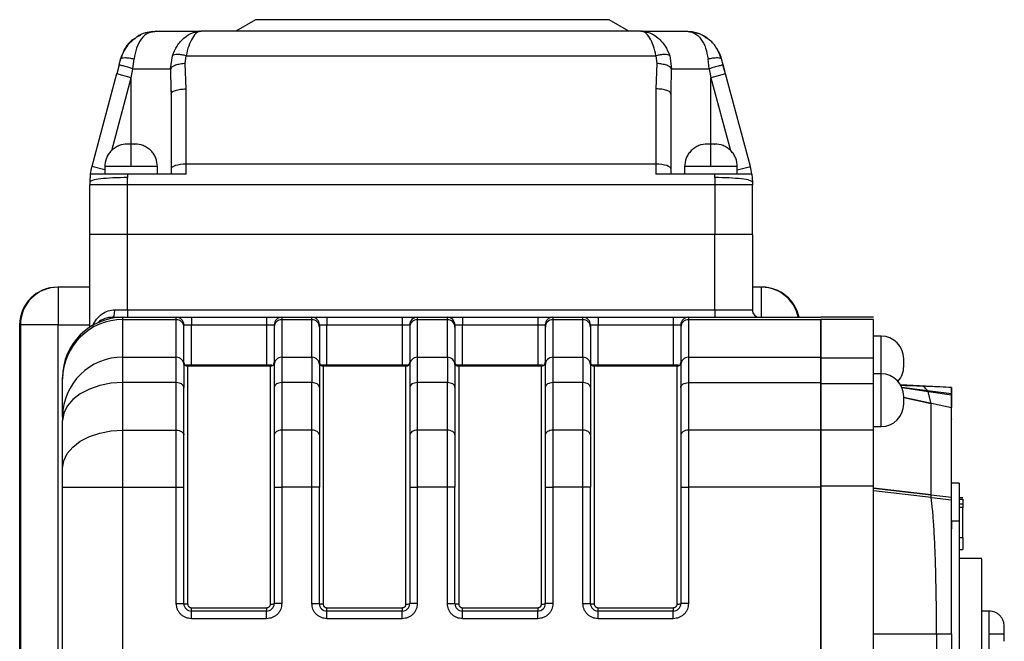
# Model space of a CAD drawing. Header units: millimetres. Extents: x 336 to 1254, y 15 to 971.
# Tile 26 of 33: x 639 to 770, y 625 to 708. Entities that reach past the tile are written whole.
import ezdxf

# ---------------------------------------------------------------- set-up
doc = ezdxf.new("R2010")
doc.units = ezdxf.units.MM

msp = doc.modelspace()

# ---------------------------------------------------------------- linework, layer by layer
at = {"color": 7, "linetype": 'Continuous', "lineweight": 25}
for p, q in [((670.59, 707.97), (668, 706.47)), ((717.59, 707.97), (670.59, 707.97)), ((720.19, 706.47), (717.59, 707.97)), ((657.52, 706.47), (656.98, 706.34)), ((662.88, 706.36), (663.4, 706.47)), ((663.27, 706.43), (663.19, 706.43)), ((663.4, 706.47), (663.27, 706.42)), ((721.79, 706.47), (663.4, 706.47)), ((721.79, 706.47), (722.31, 706.36)), ((721.92, 706.42), (721.79, 706.47)), ((722, 706.43), (721.92, 706.43)), ((655.02, 705.8), (655.39, 705.93)), ((730.47, 705.53), (730.17, 705.8)), ((652.69, 702.77), (652.48, 701.99)), ((654.33, 701.47), (654.49, 702.77)), ((659.32, 701.47), (659.57, 703.18)), ((661.29, 702.16), (661.4, 703.18)), ((661.39, 698.79), (661.29, 702.16)), ((661.4, 703.18), (723.79, 703.18)), ((723.79, 703.18), (723.9, 702.16)), ((723.9, 702.16), (723.79, 698.79)), ((725.62, 703.18), (725.87, 701.47)), ((730.86, 701.47), (730.7, 702.77)), ((732.7, 701.99), (732.5, 702.77)), ((652.51, 701.99), (652.19, 700.78)), ((652.51, 701.98), (652.19, 700.78)), ((652.54, 701.97), (652.48, 701.99)), ((654.09, 700.27), (654.33, 701.47)), ((654.33, 701.47), (659.32, 701.47)), ((725.87, 701.47), (730.86, 701.47)), ((730.86, 701.47), (731.09, 700.27)), ((733, 700.78), (732.68, 701.99)), ((733.03, 700.79), (732.7, 701.99)), ((652.16, 700.79), (648.87, 688.49)), ((736.32, 688.49), (733.03, 700.79)), ((659.38, 698.58), (659.39, 698.11)), ((659.39, 698.59), (659.43, 698.23)), ((659.39, 698.11), (659.46, 698.23)), ((661.39, 688.8), (661.39, 698.79)), ((723.79, 698.79), (723.79, 688.8)), ((725.79, 698.11), (725.72, 698.23)), ((725.76, 698.23), (725.8, 698.53)), ((725.79, 698.11), (725.8, 698.43)), ((659.39, 698.11), (659.39, 688.11)), ((725.79, 688.11), (725.79, 698.11)), ((654.09, 688.47), (654.09, 691.47)), ((731.09, 688.47), (731.09, 691.47)), ((650.59, 688.47), (650.59, 687.47)), ((657.59, 687.47), (657.59, 688.47)), ((659.39, 688.11), (659.39, 687.47)), ((661.39, 687.47), (661.39, 688.8)), ((723.79, 688.8), (661.39, 688.8)), ((723.79, 688.8), (723.79, 687.47)), ((725.79, 687.47), (725.79, 688.11)), ((727.59, 688.47), (727.59, 687.47)), ((734.59, 687.47), (734.59, 688.47)), ((648.66, 687.47), (648.59, 686.42)), ((653.6, 687.47), (653.59, 687.01)), ((653.59, 686.06), (653.59, 687.01)), ((661.39, 687.47), (653.6, 687.47)), ((731.59, 687.47), (723.79, 687.47)), ((731.59, 687.01), (731.59, 687.47)), ((731.59, 687.01), (731.59, 686.06)), ((736.53, 687.47), (736.59, 686.42)), ((648.59, 686.42), (648.59, 686.06)), ((653.59, 686.06), (648.59, 686.06)), ((648.59, 679.47), (648.59, 686.06)), ((731.59, 686.06), (653.59, 686.06)), ((653.59, 679.47), (653.59, 686.06)), ((736.59, 686.06), (731.59, 686.06)), ((731.59, 686.06), (731.59, 679.47)), ((736.59, 686.42), (736.59, 686.06)), ((736.59, 679.47), (736.59, 686.06)), ((653.59, 679.47), (648.59, 679.47)), ((648.59, 667.15), (648.59, 679.47)), ((731.59, 679.47), (653.59, 679.47)), ((653.59, 669.47), (653.59, 679.47)), ((736.59, 679.47), (731.59, 679.47)), ((731.59, 669.47), (731.59, 679.47)), ((736.59, 679.47), (736.59, 669.47)), ((644.39, 672.47), (644.39, 667.47)), ((648.59, 672.47), (644.39, 672.47)), ((737.79, 672.47), (736.59, 672.47)), ((651.93, 669.47), (653.59, 669.47)), ((653.59, 669.47), (653.59, 668.47)), ((653.59, 669.47), (731.59, 669.47)), ((731.59, 669.47), (731.59, 668.47)), ((731.59, 669.47), (736.59, 669.47)), ((651.59, 668.47), (652.99, 668.47)), ((652.99, 668.16), (652.99, 668.47)), ((652.99, 668.47), (660.09, 668.47)), ((652.99, 663.17), (652.99, 668.16)), ((652.99, 668.16), (660.09, 668.16)), ((660.09, 668.16), (660.09, 668.47)), ((660.09, 663.17), (660.09, 668.16)), ((662.09, 668.47), (662.09, 667.47)), ((662.09, 668.47), (672.09, 668.47)), ((672.09, 668.47), (672.09, 667.47)), ((674.09, 668.47), (674.09, 668.16)), ((674.09, 668.47), (678.09, 668.47)), ((674.09, 668.16), (674.09, 663.17)), ((674.09, 668.16), (678.09, 668.16)), ((678.09, 668.16), (678.09, 668.47)), ((678.09, 663.17), (678.09, 668.16)), ((680.09, 668.47), (680.09, 667.47)), ((680.09, 668.47), (690.09, 668.47)), ((690.09, 668.47), (690.09, 667.47)), ((692.09, 668.47), (692.09, 668.16)), ((692.09, 668.47), (696.09, 668.47)), ((692.09, 668.16), (692.09, 663.17)), ((692.09, 668.16), (696.09, 668.16)), ((696.09, 668.16), (696.09, 668.47)), ((696.09, 663.17), (696.09, 668.16)), ((698.09, 668.47), (698.09, 667.47)), ((698.09, 668.47), (708.09, 668.47)), ((708.09, 668.47), (708.09, 667.47)), ((710.09, 668.47), (710.09, 668.16)), ((710.09, 668.47), (714.09, 668.47)), ((710.09, 668.16), (710.09, 663.17)), ((710.09, 668.16), (714.09, 668.16)), ((714.09, 668.16), (714.09, 668.47)), ((714.09, 663.17), (714.09, 668.16)), ((716.09, 668.47), (716.09, 667.47)), ((716.09, 668.47), (726.09, 668.47)), ((726.09, 668.47), (726.09, 667.47)), ((728.09, 668.47), (728.09, 668.16)), ((728.09, 668.47), (745.69, 668.47)), ((728.09, 668.16), (728.09, 663.17)), ((728.09, 668.16), (745.69, 668.16)), ((752.69, 668.47), (745.69, 668.47)), ((752.69, 668.16), (745.69, 668.16)), ((745.69, 668.16), (745.69, 663.06)), ((745.69, 663.17), (745.69, 668.16)), ((752.69, 663.06), (752.69, 668.16)), ((639.29, 667.47), (639.29, 615.47)), ((644.39, 667.47), (639.39, 667.47)), ((639.39, 667.47), (639.39, 585.47)), ((644.39, 667.47), (648.59, 667.47)), ((649.61, 667.72), (649.7, 667.8)), ((649.78, 667.8), (649.7, 667.8)), ((661.09, 667.17), (661.09, 667.47)), ((661.09, 667.47), (662.09, 667.47)), ((661.09, 662.19), (661.09, 667.17)), ((662.09, 662.11), (662.09, 667.47)), ((662.09, 667.47), (672.09, 667.47)), ((672.09, 667.47), (672.09, 662.11)), ((672.09, 667.47), (673.09, 667.47)), ((673.09, 667.47), (673.09, 667.17)), ((673.09, 667.17), (673.09, 662.19)), ((679.09, 667.47), (679.09, 667.17)), ((679.09, 667.47), (680.09, 667.47)), ((679.09, 667.17), (679.09, 662.19)), ((680.09, 662.11), (680.09, 667.47)), ((680.09, 667.47), (690.09, 667.47)), ((690.09, 667.47), (690.09, 662.11)), ((690.09, 667.47), (691.09, 667.47)), ((691.09, 667.47), (691.09, 667.17)), ((691.09, 667.17), (691.09, 662.19)), ((697.09, 667.47), (697.09, 667.17)), ((697.09, 667.47), (698.09, 667.47)), ((697.09, 667.17), (697.09, 662.19)), ((698.09, 662.11), (698.09, 667.47)), ((698.09, 667.47), (708.09, 667.47)), ((708.09, 667.47), (708.09, 662.11)), ((708.09, 667.47), (709.09, 667.47)), ((709.09, 667.47), (709.09, 667.17)), ((709.09, 667.17), (709.09, 662.19)), ((715.09, 667.47), (715.09, 667.17)), ((715.09, 667.47), (716.09, 667.47)), ((715.09, 667.17), (715.09, 662.19)), ((716.09, 662.11), (716.09, 667.47)), ((716.09, 667.47), (726.09, 667.47)), ((726.09, 667.47), (726.09, 662.11)), ((726.09, 667.47), (727.09, 667.47)), ((727.09, 667.47), (727.09, 667.17)), ((727.09, 667.17), (727.09, 662.19)), ((753.69, 665.97), (752.69, 665.97)), ((652.99, 659.8), (652.99, 663.17)), ((652.99, 663.17), (660.09, 663.17)), ((660.09, 659.8), (660.09, 663.17)), ((674.09, 663.17), (674.09, 659.8)), ((674.09, 663.17), (678.09, 663.17)), ((678.09, 663.17), (678.09, 659.8)), ((692.09, 663.17), (692.09, 659.8)), ((692.09, 663.17), (696.09, 663.17)), ((696.09, 663.17), (696.09, 659.8)), ((710.09, 663.17), (710.09, 659.8)), ((710.09, 663.17), (714.09, 663.17)), ((714.09, 663.17), (714.09, 659.8)), ((728.09, 663.17), (728.09, 659.8)), ((728.09, 663.17), (745.69, 663.17)), ((745.69, 659.8), (745.69, 663.17)), ((752.69, 663.06), (745.69, 663.06)), ((672.59, 661.97), (661.59, 661.97)), ((672.09, 662.11), (662.09, 662.11)), ((690.59, 661.97), (679.59, 661.97)), ((690.09, 662.11), (680.09, 662.11)), ((708.59, 661.97), (697.59, 661.97)), ((708.09, 662.11), (698.09, 662.11)), ((726.59, 661.97), (715.59, 661.97)), ((726.09, 662.11), (716.09, 662.11)), ((644.99, 660.28), (644.99, 660.47)), ((753.69, 660.97), (752.69, 660.97)), ((644.99, 655.3), (644.99, 660.28)), ((652.99, 653.48), (652.99, 659.8)), ((660.09, 659.8), (652.99, 659.8)), ((660.09, 653.48), (660.09, 659.8)), ((661.09, 652.85), (661.09, 659.17)), ((673.09, 659.17), (673.09, 652.85)), ((674.09, 659.8), (674.09, 653.48)), ((678.09, 659.8), (674.09, 659.8)), ((678.09, 653.48), (678.09, 659.8)), ((679.09, 659.17), (679.09, 652.85)), ((691.09, 659.17), (691.09, 652.85)), ((692.09, 659.8), (692.09, 653.48)), ((696.09, 659.8), (692.09, 659.8)), ((696.09, 653.48), (696.09, 659.8)), ((697.09, 659.17), (697.09, 652.85)), ((709.09, 659.17), (709.09, 652.85)), ((710.09, 659.8), (710.09, 653.48)), ((714.09, 659.8), (710.09, 659.8)), ((714.09, 653.48), (714.09, 659.8)), ((715.09, 659.17), (715.09, 652.85)), ((727.09, 659.17), (727.09, 652.85)), ((728.09, 659.8), (728.09, 653.48)), ((728.09, 659.8), (745.69, 659.8)), ((745.69, 653.48), (745.69, 659.8)), ((752.69, 659.65), (745.69, 659.65)), ((745.69, 659.65), (745.69, 653.51)), ((752.69, 653.51), (752.69, 659.65)), ((763.04, 659.16), (756.28, 659.49)), ((756.28, 659.49), (759.24, 659.35)), ((759.4, 659.31), (759.2, 659.34)), ((763.04, 659.16), (763.04, 659.16)), ((759.94, 658.6), (759.85, 658.72)), ((760.32, 657.05), (759.94, 658.6)), ((763.04, 658.33), (763.04, 658.32)), ((763.04, 658.22), (763.04, 658.15)), ((763.04, 656.47), (763.04, 658.15)), ((760.32, 644.89), (760.32, 657.05)), ((763.04, 644.56), (763.04, 656.47)), ((644.99, 655.3), (644.99, 654.77)), ((644.99, 648.45), (644.99, 654.77)), ((752.69, 653.97), (753.69, 653.97)), ((763.04, 655), (763.04, 654.96)), ((763.04, 653.73), (763.04, 654.96)), ((652.99, 645.93), (652.99, 653.48)), ((652.99, 653.48), (660.09, 653.48)), ((660.09, 645.93), (660.09, 653.48)), ((674.09, 653.48), (674.09, 645.93)), ((678.09, 653.48), (674.09, 653.48)), ((678.09, 645.93), (678.09, 653.48)), ((692.09, 653.48), (692.09, 645.93)), ((696.09, 653.48), (692.09, 653.48)), ((696.09, 645.93), (696.09, 653.48)), ((710.09, 653.48), (710.09, 645.93)), ((714.09, 653.48), (710.09, 653.48)), ((714.09, 645.93), (714.09, 653.48)), ((728.09, 653.48), (728.09, 645.93)), ((745.69, 653.48), (728.09, 653.48)), ((752.69, 653.51), (745.69, 653.51)), ((745.69, 645.93), (745.69, 653.48)), ((644.99, 607.01), (644.99, 645.93)), ((644.99, 645.93), (652.99, 645.93)), ((652.99, 607.01), (652.99, 645.93)), ((652.99, 645.93), (660.09, 645.93)), ((660.09, 630.47), (660.09, 645.93)), ((660.09, 645.93), (661.09, 645.93)), ((661.09, 630.47), (661.09, 645.93)), ((673.09, 645.93), (673.09, 630.47)), ((673.09, 645.93), (674.09, 645.93)), ((674.09, 645.93), (674.09, 630.47)), ((678.09, 645.93), (674.09, 645.93)), ((678.09, 630.47), (678.09, 645.93)), ((679.09, 645.93), (678.09, 645.93)), ((679.09, 630.47), (679.09, 645.93)), ((691.09, 645.93), (691.09, 630.47)), ((691.09, 645.93), (692.09, 645.93)), ((692.09, 645.93), (692.09, 630.47)), ((696.09, 645.93), (692.09, 645.93)), ((696.09, 630.47), (696.09, 645.93)), ((697.09, 645.93), (696.09, 645.93)), ((697.09, 630.47), (697.09, 645.93)), ((709.09, 645.93), (709.09, 630.47)), ((709.09, 645.93), (710.09, 645.93)), ((710.09, 645.93), (710.09, 630.47)), ((714.09, 645.93), (710.09, 645.93)), ((714.09, 630.47), (714.09, 645.93)), ((715.09, 645.93), (714.09, 645.93)), ((715.09, 630.47), (715.09, 645.93)), ((727.09, 645.93), (727.09, 630.47)), ((727.09, 645.93), (728.09, 645.93)), ((728.09, 645.93), (728.09, 630.47)), ((745.69, 645.93), (728.09, 645.93)), ((745.69, 646.08), (745.69, 606.86)), ((752.69, 646.08), (745.69, 646.08)), ((745.69, 607.01), (745.69, 645.93)), ((752.69, 606.86), (752.69, 646.08)), ((764.04, 646.47), (763.04, 646.47)), ((764.04, 646.47), (764.04, 641.47)), ((752.69, 645.8), (760.32, 644.89)), ((760.34, 644.54), (752.69, 645.44)), ((763.04, 641.57), (763.04, 644.56)), ((764.04, 644.55), (764.54, 644.55)), ((764.04, 644.32), (764.54, 644.32)), ((764.04, 643.72), (764.54, 643.72)), ((764.04, 643.27), (764.54, 643.27)), ((763.04, 641.47), (763.04, 640.38)), ((763.04, 641.47), (764.04, 641.47)), ((764.04, 641.47), (764.04, 611.47)), ((764.04, 639.23), (764.54, 639.23)), ((764.54, 639.23), (764.54, 637.64)), ((764.04, 637.64), (764.54, 637.64)), ((767.04, 636.47), (764.04, 636.47)), ((660.09, 630.47), (661.09, 630.47)), ((674.09, 630.47), (673.09, 630.47)), ((678.09, 630.47), (679.09, 630.47)), ((692.09, 630.47), (691.09, 630.47)), ((696.09, 630.47), (697.09, 630.47)), ((710.09, 630.47), (709.09, 630.47)), ((714.09, 630.47), (715.09, 630.47)), ((728.09, 630.47), (727.09, 630.47)), ((662.09, 629.47), (662.09, 629.92)), ((662.09, 629.92), (672.09, 629.92)), ((672.09, 629.47), (662.09, 629.47)), ((662.09, 628.47), (662.09, 629.47)), ((672.09, 629.92), (672.09, 629.47)), ((672.09, 628.47), (672.09, 629.47)), ((680.09, 629.47), (680.09, 629.92)), ((680.09, 629.92), (690.09, 629.92)), ((690.09, 629.47), (680.09, 629.47)), ((680.09, 628.47), (680.09, 629.47)), ((690.09, 629.92), (690.09, 629.47)), ((690.09, 628.47), (690.09, 629.47)), ((698.09, 629.47), (698.09, 629.92)), ((698.09, 629.92), (708.09, 629.92)), ((708.09, 629.47), (698.09, 629.47)), ((698.09, 628.47), (698.09, 629.47)), ((708.09, 629.92), (708.09, 629.47)), ((708.09, 628.47), (708.09, 629.47)), ((716.09, 629.47), (716.09, 629.92)), ((716.09, 629.92), (726.09, 629.92)), ((726.09, 629.47), (716.09, 629.47)), ((716.09, 628.47), (716.09, 629.47)), ((726.09, 629.92), (726.09, 629.47)), ((726.09, 628.47), (726.09, 629.47)), ((768.04, 629.47), (767.04, 629.47)), ((672.09, 628.47), (662.09, 628.47)), ((690.09, 628.47), (680.09, 628.47)), ((708.09, 628.47), (698.09, 628.47)), ((726.09, 628.47), (716.09, 628.47)), ((752.69, 626.47), (763.04, 626.47)), ((752.69, 626.47), (761.04, 626.47)), ((768.04, 626.47), (770.04, 626.47))]:
    msp.add_line(p, q, dxfattribs=at)
at = {"color": 8, "linetype": 'Continuous', "lineweight": 25}
for p, q in [((656.98, 706.34), (657.52, 706.47)), ((659.32, 701.47), (659.38, 698.58)), ((725.8, 698.43), (725.87, 701.47)), ((651.51, 690.62), (654.09, 700.27)), ((654.09, 700.27), (652.19, 700.78)), ((654.09, 691.47), (654.09, 700.27)), ((733, 700.78), (731.09, 700.27)), ((731.09, 691.47), (731.09, 700.27)), ((731.09, 700.27), (733.68, 690.62)), ((650.59, 688.03), (648.87, 688.49)), ((654.09, 688.47), (650.59, 688.47)), ((657.59, 688.47), (654.09, 688.47)), ((731.09, 688.47), (727.59, 688.47)), ((734.59, 688.47), (731.09, 688.47)), ((734.59, 688.03), (736.32, 688.49)), ((737.79, 668.47), (737.79, 672.47)), ((644.39, 593.17), (644.39, 667.47)), ((753.69, 660.97), (753.69, 665.97)), ((661.59, 661.97), (661.59, 630.42)), ((662.09, 661.97), (662.09, 662.11)), ((672.09, 662.11), (672.09, 661.97)), ((672.59, 630.42), (672.59, 661.97)), ((679.59, 661.97), (679.59, 630.42)), ((680.09, 661.97), (680.09, 662.11)), ((690.09, 662.11), (690.09, 661.97)), ((690.59, 630.42), (690.59, 661.97)), ((697.59, 661.97), (697.59, 630.42)), ((698.09, 661.97), (698.09, 662.11)), ((708.09, 662.11), (708.09, 661.97)), ((708.59, 630.42), (708.59, 661.97)), ((715.59, 661.97), (715.59, 630.42)), ((716.09, 661.97), (716.09, 662.11)), ((726.09, 662.11), (726.09, 661.97)), ((726.59, 630.42), (726.59, 661.97)), ((753.69, 653.97), (753.69, 660.97)), ((759.85, 658.72), (756.45, 659.17)), ((756.45, 659.17), (759.85, 658.72)), ((759.94, 658.6), (756.47, 659.11)), ((759.94, 658.6), (756.47, 659.11)), ((763.04, 656.47), (756.69, 657.81)), ((756.69, 657.81), (760.32, 657.05)), ((763.04, 658.3), (759.86, 658.72)), ((763.04, 658.15), (759.96, 658.6)), ((760.32, 644.89), (752.69, 645.8)), ((760.34, 644.54), (752.69, 645.44)), ((763.04, 644.56), (760.35, 644.88)), ((763.04, 644.22), (760.39, 644.53)), ((768.04, 626.47), (768.04, 629.47)), ((768.04, 623.47), (768.04, 626.47))]:
    msp.add_line(p, q, dxfattribs=at)
at = {"color": 7, "linetype": 'Continuous', "lineweight": 25, "flags": 128}
for points in [[(661.39, 688.8), (661, 688.78), (660.63, 688.75), (660.28, 688.68), (659.98, 688.6), (659.73, 688.49), (659.55, 688.38), (659.43, 688.25), (659.39, 688.11)], [(725.79, 688.11), (725.76, 688.25), (725.64, 688.38), (725.46, 688.49), (725.21, 688.6), (724.91, 688.68), (724.56, 688.75), (724.18, 688.78), (723.79, 688.8)], [(652.99, 659.8), (651.43, 659.71), (649.93, 659.42), (648.55, 658.95), (647.34, 658.33), (646.34, 657.57), (645.6, 656.69), (645.15, 655.75), (644.99, 654.77)], [(661.09, 659.17), (661.08, 659.3), (661.02, 659.41), (660.93, 659.52), (660.8, 659.62), (660.65, 659.7), (660.48, 659.75), (660.29, 659.79), (660.09, 659.8)], [(674.09, 659.8), (673.9, 659.79), (673.71, 659.75), (673.54, 659.7), (673.39, 659.62), (673.26, 659.52), (673.17, 659.41), (673.11, 659.3), (673.09, 659.17)], [(679.09, 659.17), (679.08, 659.3), (679.02, 659.41), (678.93, 659.52), (678.8, 659.62), (678.65, 659.7), (678.48, 659.75), (678.29, 659.79), (678.09, 659.8)], [(692.09, 659.8), (691.9, 659.79), (691.71, 659.75), (691.54, 659.7), (691.39, 659.62), (691.26, 659.52), (691.17, 659.41), (691.11, 659.3), (691.09, 659.17)], [(697.09, 659.17), (697.08, 659.3), (697.02, 659.41), (696.93, 659.52), (696.8, 659.62), (696.65, 659.7), (696.48, 659.75), (696.29, 659.79), (696.09, 659.8)], [(710.09, 659.8), (709.9, 659.79), (709.71, 659.75), (709.54, 659.7), (709.39, 659.62), (709.26, 659.52), (709.17, 659.41), (709.11, 659.3), (709.09, 659.17)], [(715.09, 659.17), (715.08, 659.3), (715.02, 659.41), (714.93, 659.52), (714.8, 659.62), (714.65, 659.7), (714.48, 659.75), (714.29, 659.79), (714.09, 659.8)], [(727.09, 659.17), (727.11, 659.3), (727.17, 659.41), (727.26, 659.52), (727.39, 659.62), (727.54, 659.7), (727.71, 659.75), (727.9, 659.79), (728.09, 659.8)], [(644.99, 648.45), (645.15, 649.43), (645.6, 650.38), (646.34, 651.25), (647.34, 652.01), (648.55, 652.64), (649.93, 653.1), (651.43, 653.39), (652.99, 653.48)], [(660.09, 653.48), (660.29, 653.47), (660.48, 653.44), (660.65, 653.38), (660.8, 653.3), (660.93, 653.2), (661.02, 653.1), (661.08, 652.98), (661.09, 652.85)], [(674.09, 653.48), (673.9, 653.47), (673.71, 653.44), (673.54, 653.38), (673.39, 653.3), (673.26, 653.2), (673.17, 653.1), (673.11, 652.98), (673.09, 652.85)], [(679.09, 652.85), (679.08, 652.98), (679.02, 653.1), (678.93, 653.2), (678.8, 653.3), (678.65, 653.38), (678.48, 653.44), (678.29, 653.47), (678.09, 653.48)], [(692.09, 653.48), (691.9, 653.47), (691.71, 653.44), (691.54, 653.38), (691.39, 653.3), (691.26, 653.2), (691.17, 653.1), (691.11, 652.98), (691.09, 652.85)], [(697.09, 652.85), (697.08, 652.98), (697.02, 653.1), (696.93, 653.2), (696.8, 653.3), (696.65, 653.38), (696.48, 653.44), (696.29, 653.47), (696.09, 653.48)], [(710.09, 653.48), (709.9, 653.47), (709.71, 653.44), (709.54, 653.38), (709.39, 653.3), (709.26, 653.2), (709.17, 653.1), (709.11, 652.98), (709.09, 652.85)], [(715.09, 652.85), (715.08, 652.98), (715.02, 653.1), (714.93, 653.2), (714.8, 653.3), (714.65, 653.38), (714.48, 653.44), (714.29, 653.47), (714.09, 653.48)], [(728.09, 653.48), (727.9, 653.47), (727.71, 653.44), (727.54, 653.38), (727.39, 653.3), (727.26, 653.2), (727.17, 653.1), (727.11, 652.98), (727.09, 652.85)]]:
    msp.add_lwpolyline(points, dxfattribs=at)
at = {"color": 7, "linetype": 'Continuous', "lineweight": 25}
for centre, radius, start, end in [((656.59, 686.42), 8, 165, 172.4349), ((728.59, 686.42), 8, 7.5651, 15), ((644.29, 667.47), 5, 90, 180), ((644.39, 667.47), 5, 90, 135), ((737.79, 667.47), 5, 45, 90), ((737.89, 667.47), 5, 11.537, 90), ((644.39, 667.47), 5, 135, 180), ((737.79, 667.47), 5, 11.537, 45), ((737.59, 669.47), 1, 180, 270), ((652.99, 660.47), 8, 90, 180), ((652.93, 660.22), 7.94, 89.5473, 179.54), ((651.59, 665.47), 3, 90, 129.1238), ((660.09, 667.47), 1, 0, 90), ((660.1, 667.16), 0.992, 0.46, 90.4527), ((674.09, 667.47), 1, 90, 180), ((674.09, 667.16), 0.992, 89.5473, 179.54), ((678.09, 667.47), 1, 0, 90), ((678.1, 667.16), 0.992, 0.46, 90.4527), ((692.09, 667.47), 1, 90, 180), ((692.09, 667.16), 0.992, 89.5473, 179.54), ((696.09, 667.47), 1, 0, 90), ((696.1, 667.16), 0.992, 0.46, 90.4527), ((710.09, 667.47), 1, 90, 180), ((710.09, 667.16), 0.992, 89.5473, 179.54), ((714.09, 667.47), 1, 0, 90), ((714.1, 667.16), 0.992, 0.46, 90.4527), ((728.09, 667.47), 1, 90, 180), ((728.09, 667.16), 0.992, 89.5473, 179.54), ((753.69, 662.97), 3, 360, 90), ((652.93, 655.24), 7.94, 89.5473, 179.54), ((660.1, 662.18), 0.992, 0.46, 90.4527), ((674.09, 662.18), 0.992, 89.5473, 179.54), ((678.1, 662.18), 0.992, 0.46, 90.4527), ((692.09, 662.18), 0.992, 89.5473, 179.54), ((696.1, 662.18), 0.992, 0.46, 90.4527), ((710.09, 662.18), 0.992, 89.5473, 179.54), ((714.1, 662.18), 0.992, 0.46, 90.4527), ((728.09, 662.18), 0.992, 89.5473, 179.54), ((661.59, 662.47), 0.5, 180, 270), ((672.59, 662.47), 0.5, 270, 0), ((679.59, 662.47), 0.5, 180, 270), ((690.59, 662.47), 0.5, 270, 0), ((697.59, 662.47), 0.5, 180, 270), ((708.59, 662.47), 0.5, 270, 0), ((715.59, 662.47), 0.5, 180, 270), ((726.59, 662.47), 0.5, 270, 0), ((753.69, 661.97), 3, 317.9589, 0), ((753.69, 657.97), 3, 360, 90), ((753.69, 656.97), 3, 270, 0), ((662.09, 630.47), 1, 180, 270), ((672.09, 630.47), 1, 270, 360), ((672.72, 631.58), 1.17, 263.9594, 288.7209), ((680.09, 630.47), 1, 180, 270), ((690.09, 630.47), 1, 270, 360), ((690.72, 631.58), 1.17, 263.9594, 288.7209), ((698.09, 630.47), 1, 180, 270), ((708.09, 630.47), 1, 270, 360), ((708.72, 631.58), 1.17, 263.9594, 288.7209), ((716.09, 630.47), 1, 180, 270), ((726.09, 630.47), 1, 270, 360), ((726.72, 631.58), 1.17, 263.9594, 288.7209)]:
    msp.add_arc(centre, radius, start, end, dxfattribs=at)
at = {"color": 8, "linetype": 'Continuous', "lineweight": 25}
for points, knots in [([(656.98, 706.34), (656.77, 706.31), (656.17, 706.21), (655.4, 705.46), (654.76, 704.28), (654.58, 703.26), (654.49, 702.77)], [0, 0, 0, 0, 0.162924, 0.457196, 0.73688, 1, 1, 1, 1]), ([(659.57, 703.18), (659.75, 703.63), (660.14, 704.56), (661.1, 705.6), (662.06, 706.25), (662.66, 706.33), (662.88, 706.36)], [0, 0, 0, 0, 0.2666519, 0.545417, 0.8355132, 1, 1, 1, 1]), ([(663.27, 706.42), (663.11, 706.38), (662.75, 706.29), (662.22, 705.6), (661.71, 704.56), (661.5, 703.63), (661.4, 703.18)], [0, 0, 0, 0, 0.2160167, 0.4881738, 0.7503954, 1, 1, 1, 1]), ([(723.79, 703.18), (723.69, 703.63), (723.48, 704.56), (722.97, 705.6), (722.43, 706.29), (722.08, 706.38), (721.92, 706.42)], [0, 0, 0, 0, 0.25034, 0.513332, 0.786114, 1, 1, 1, 1]), ([(722.31, 706.36), (722.53, 706.33), (723.13, 706.25), (724.08, 705.6), (725.05, 704.56), (725.43, 703.63), (725.62, 703.18)], [0, 0, 0, 0, 0.162078, 0.452897, 0.732524, 1, 1, 1, 1]), ([(654.33, 701.47), (654.09, 701.53), (653.61, 701.67), (652.99, 701.84), (652.6, 701.95), (652.56, 701.97), (652.54, 701.97)], [0, 0, 0, 0, 0.266002, 0.553898, 0.843173, 1, 1, 1, 1]), ([(659.46, 698.23), (659.48, 698.28), (659.54, 698.41), (659.95, 698.6), (660.61, 698.76), (661.13, 698.78), (661.39, 698.79)], [0, 0, 0, 0, 0.153663, 0.435775, 0.717888, 1, 1, 1, 1]), ([(725.72, 698.23), (725.7, 698.28), (725.65, 698.41), (725.24, 698.6), (724.58, 698.76), (724.06, 698.78), (723.79, 698.79)], [0, 0, 0, 0, 0.151061, 0.43404, 0.71702, 1, 1, 1, 1]), ([(662.09, 662.11), (661.99, 662.11), (661.76, 662.11), (661.46, 662.12), (661.24, 662.14), (661.17, 662.15), (661.14, 662.16)], [0, 0, 0, 0, 0.256391, 0.526098, 0.802991, 1, 1, 1, 1]), ([(672.77, 662.13), (672.75, 662.13), (672.68, 662.12), (672.52, 662.12), (672.31, 662.11), (672.16, 662.11), (672.09, 662.11)], [0, 0, 0, 0, 0.122864, 0.429457, 0.721819, 1, 1, 1, 1]), ([(680.09, 662.11), (679.99, 662.11), (679.76, 662.11), (679.46, 662.12), (679.24, 662.14), (679.17, 662.15), (679.14, 662.16)], [0, 0, 0, 0, 0.256391, 0.526098, 0.802991, 1, 1, 1, 1]), ([(690.8, 662.13), (690.77, 662.13), (690.69, 662.12), (690.52, 662.12), (690.31, 662.11), (690.16, 662.11), (690.09, 662.11)], [0, 0, 0, 0, 0.166998, 0.458165, 0.735816, 1, 1, 1, 1]), ([(698.09, 662.11), (697.99, 662.11), (697.76, 662.11), (697.46, 662.12), (697.24, 662.14), (697.17, 662.15), (697.14, 662.16)], [0, 0, 0, 0, 0.256391, 0.526098, 0.802991, 1, 1, 1, 1]), ([(708.8, 662.13), (708.77, 662.13), (708.69, 662.12), (708.52, 662.12), (708.31, 662.11), (708.16, 662.11), (708.09, 662.11)], [0, 0, 0, 0, 0.166998, 0.458165, 0.735816, 1, 1, 1, 1]), ([(716.09, 662.11), (715.99, 662.11), (715.76, 662.11), (715.46, 662.12), (715.24, 662.14), (715.17, 662.15), (715.14, 662.16)], [0, 0, 0, 0, 0.256391, 0.526098, 0.802991, 1, 1, 1, 1]), ([(726.77, 662.13), (726.75, 662.13), (726.68, 662.12), (726.52, 662.12), (726.31, 662.11), (726.16, 662.11), (726.09, 662.11)], [0, 0, 0, 0, 0.122864, 0.429457, 0.721819, 1, 1, 1, 1]), ([(759.85, 658.72), (759.7, 658.9), (759.45, 659.23), (759.34, 659.28), (759.3, 659.3)], [0, 0, 0, 0, 0.5582946, 1, 1, 1, 1])]:
    msp.add_open_spline(points, degree=3, knots=knots, dxfattribs=at)
at = {"color": 7, "linetype": 'Continuous', "lineweight": 25}
for points, knots in [([(656.98, 706.41), (656.65, 706.36), (655.88, 706.23), (655.12, 705.94), (654.78, 705.62), (654.75, 705.59)], [0, 0, 0, 0, 0.41365, 0.949695, 1, 1, 1, 1]), ([(657.52, 706.47), (658.14, 706.47), (659.39, 706.47), (661.03, 706.47), (662.43, 706.47), (663.08, 706.47), (663.4, 706.47)], [0, 0, 0, 0, 0.247556, 0.5, 0.752444, 1, 1, 1, 1]), ([(721.79, 706.47), (722.11, 706.47), (722.76, 706.47), (724.16, 706.47), (725.8, 706.47), (727.05, 706.47), (727.67, 706.47)], [0, 0, 0, 0, 0.247556, 0.5, 0.752444, 1, 1, 1, 1]), ([(727.67, 706.47), (728.07, 706.42), (728.86, 706.31), (729.79, 705.47), (730.43, 704.28), (730.61, 703.26), (730.7, 702.77)], [0, 0, 0, 0, 0.265662, 0.523722, 0.769096, 1, 1, 1, 1]), ([(727.67, 706.47), (728.22, 706.41), (729.32, 706.28), (730.4, 705.8), (730.79, 705.37), (730.8, 705.36)], [0, 0, 0, 0, 0.499036, 0.988682, 1, 1, 1, 1]), ([(730.71, 705.39), (730.37, 705.63), (729.63, 706.17), (728.71, 706.33), (728.21, 706.41)], [0, 0, 0, 0, 0.452825, 1, 1, 1, 1]), ([(652.69, 702.77), (652.88, 703.25), (653.27, 704.26), (654.03, 705.2), (654.59, 705.49), (654.67, 705.53)], [0, 0, 0, 0, 0.440157, 0.91183, 1, 1, 1, 1]), ([(654.75, 705.59), (654.37, 705.29), (653.74, 704.8), (653.09, 703.81), (652.85, 703.14), (652.73, 702.79)], [0, 0, 0, 0, 0.427142, 0.698575, 1, 1, 1, 1]), ([(732.46, 702.79), (732.28, 703.26), (731.91, 704.21), (731.25, 705.06), (730.78, 705.35), (730.71, 705.39)], [0, 0, 0, 0, 0.464064, 0.926993, 1, 1, 1, 1]), ([(732.5, 702.77), (732.4, 703.07), (732.25, 703.57), (731.97, 703.99), (731.86, 704.16)], [0, 0, 0, 0, 0.597428, 1, 1, 1, 1]), ([(652.69, 702.77), (652.73, 702.81), (652.81, 702.91), (653.22, 702.95), (653.81, 702.91), (654.26, 702.81), (654.49, 702.77)], [0, 0, 0, 0, 0.241762, 0.5, 0.758238, 1, 1, 1, 1]), ([(661.29, 702.16), (661.06, 702.13), (660.58, 702.09), (659.96, 701.93), (659.49, 701.71), (659.38, 701.55), (659.32, 701.47)], [0, 0, 0, 0, 0.247553, 0.507536, 0.763386, 1, 1, 1, 1]), ([(661.4, 703.18), (661.21, 703.23), (660.81, 703.32), (660.26, 703.36), (659.81, 703.32), (659.65, 703.23), (659.57, 703.18)], [0, 0, 0, 0, 0.239068, 0.493632, 0.751624, 1, 1, 1, 1]), ([(725.62, 703.18), (725.54, 703.23), (725.38, 703.32), (724.93, 703.36), (724.38, 703.32), (723.98, 703.23), (723.79, 703.18)], [0, 0, 0, 0, 0.248376, 0.506368, 0.760932, 1, 1, 1, 1]), ([(725.87, 701.47), (725.81, 701.55), (725.7, 701.71), (725.23, 701.93), (724.61, 702.09), (724.13, 702.13), (723.9, 702.16)], [0, 0, 0, 0, 0.236614, 0.492464, 0.752447, 1, 1, 1, 1]), ([(730.7, 702.77), (730.93, 702.81), (731.38, 702.91), (731.97, 702.95), (732.38, 702.91), (732.46, 702.81), (732.5, 702.77)], [0, 0, 0, 0, 0.24176, 0.499997, 0.758235, 1, 1, 1, 1]), ([(732.7, 701.99), (732.68, 701.98), (732.63, 701.96), (732.2, 701.84), (731.58, 701.67), (731.1, 701.53), (730.86, 701.47)], [0, 0, 0, 0, 0.242259, 0.502224, 0.76095, 1, 1, 1, 1]), ([(653.59, 691.47), (653.22, 691.43), (652.64, 691.37), (651.94, 691), (651.46, 690.61), (651.07, 690.13), (650.7, 689.43), (650.63, 688.85), (650.59, 688.47)], [0, 0, 0, 0, 0.2394568, 0.3683607, 0.5, 0.6316393, 0.7605432, 1, 1, 1, 1]), ([(654.09, 691.47), (654.03, 691.47), (653.93, 691.47), (653.82, 691.47), (653.74, 691.47), (653.67, 691.47), (653.61, 691.47), (653.6, 691.47), (653.59, 691.47)], [0, 0, 0, 0, 0.239443, 0.370064, 0.5, 0.630621, 0.760557, 1, 1, 1, 1]), ([(654.56, 691.47), (654.58, 691.47), (654.61, 691.47), (654.58, 691.47), (654.52, 691.47), (654.45, 691.47), (654.37, 691.47), (654.25, 691.47), (654.16, 691.47), (654.09, 691.47)], [0, 0, 0, 0, 0.193186, 0.386372, 0.491759, 0.596593, 0.70198, 0.806814, 1, 1, 1, 1]), ([(657.59, 688.47), (657.55, 688.85), (657.49, 689.43), (657.12, 690.13), (656.73, 690.61), (656.25, 691), (655.55, 691.37), (654.97, 691.43), (654.59, 691.47)], [0, 0, 0, 0, 0.239457, 0.368361, 0.5, 0.631639, 0.760543, 1, 1, 1, 1]), ([(730.59, 691.47), (730.22, 691.43), (729.64, 691.37), (728.94, 691), (728.46, 690.61), (728.07, 690.13), (727.7, 689.43), (727.63, 688.85), (727.59, 688.47)], [0, 0, 0, 0, 0.2394568, 0.3683607, 0.5, 0.6316393, 0.7605432, 1, 1, 1, 1]), ([(731.09, 691.47), (731.03, 691.47), (730.93, 691.47), (730.82, 691.47), (730.74, 691.47), (730.67, 691.47), (730.61, 691.47), (730.6, 691.47), (730.59, 691.47)], [0, 0, 0, 0, 0.239443, 0.370064, 0.5, 0.630621, 0.760557, 1, 1, 1, 1]), ([(731.56, 691.47), (731.58, 691.47), (731.61, 691.47), (731.58, 691.47), (731.52, 691.47), (731.45, 691.47), (731.37, 691.47), (731.25, 691.47), (731.16, 691.47), (731.09, 691.47)], [0, 0, 0, 0, 0.193186, 0.386372, 0.491759, 0.596593, 0.70198, 0.806814, 1, 1, 1, 1]), ([(734.59, 688.47), (734.55, 688.85), (734.49, 689.43), (734.12, 690.13), (733.73, 690.61), (733.25, 691), (732.55, 691.37), (731.97, 691.43), (731.59, 691.47)], [0, 0, 0, 0, 0.239457, 0.368361, 0.5, 0.631639, 0.760543, 1, 1, 1, 1]), ([(653.6, 687.47), (653.06, 687.47), (651.97, 687.47), (650.5, 687.47), (649.37, 687.47), (648.76, 687.47), (648.69, 687.47), (648.66, 687.47)], [0, 0, 0, 0, 0.208151, 0.4214, 0.634681, 0.848665, 1, 1, 1, 1]), ([(736.53, 687.47), (736.47, 687.47), (736.37, 687.47), (735.54, 687.47), (734.29, 687.47), (732.89, 687.47), (731.97, 687.47), (731.59, 687.47)], [0, 0, 0, 0, 0.208058, 0.425966, 0.641075, 0.854848, 1, 1, 1, 1]), ([(648.96, 667.3), (649.13, 667.62), (649.43, 668.22), (650.16, 668.91), (650.99, 669.38), (651.63, 669.44), (651.93, 669.47)], [0, 0, 0, 0, 0.305216, 0.57074, 0.799516, 1, 1, 1, 1]), ([(660.09, 668.47), (660.12, 668.47), (660.16, 668.47), (660.41, 668.47), (660.67, 668.47), (660.99, 668.47), (661.45, 668.47), (661.84, 668.47), (662.09, 668.47)], [0, 0, 0, 0, 0.239443, 0.369636, 0.5, 0.630193, 0.760557, 1, 1, 1, 1]), ([(672.09, 668.47), (672.35, 668.47), (672.73, 668.47), (673.2, 668.47), (673.52, 668.47), (673.78, 668.47), (674.03, 668.47), (674.07, 668.47), (674.09, 668.47)], [0, 0, 0, 0, 0.2394429, 0.3696359, 0.4999999, 0.6301929, 0.7605571, 1, 1, 1, 1]), ([(678.09, 668.47), (678.12, 668.47), (678.16, 668.47), (678.41, 668.47), (678.67, 668.47), (678.99, 668.47), (679.45, 668.47), (679.84, 668.47), (680.09, 668.47)], [0, 0, 0, 0, 0.239443, 0.369636, 0.5, 0.630193, 0.760557, 1, 1, 1, 1]), ([(690.09, 668.47), (690.35, 668.47), (690.73, 668.47), (691.2, 668.47), (691.52, 668.47), (691.78, 668.47), (692.03, 668.47), (692.07, 668.47), (692.09, 668.47)], [0, 0, 0, 0, 0.239443, 0.369636, 0.5, 0.630193, 0.760557, 1, 1, 1, 1]), ([(696.09, 668.47), (696.12, 668.47), (696.16, 668.47), (696.41, 668.47), (696.67, 668.47), (696.99, 668.47), (697.45, 668.47), (697.84, 668.47), (698.09, 668.47)], [0, 0, 0, 0, 0.2394429, 0.3696359, 0.4999999, 0.6301929, 0.7605571, 1, 1, 1, 1]), ([(708.09, 668.47), (708.35, 668.47), (708.73, 668.47), (709.2, 668.47), (709.52, 668.47), (709.78, 668.47), (710.03, 668.47), (710.07, 668.47), (710.09, 668.47)], [0, 0, 0, 0, 0.239443, 0.369636, 0.5, 0.630193, 0.760557, 1, 1, 1, 1]), ([(714.09, 668.47), (714.12, 668.47), (714.16, 668.47), (714.41, 668.47), (714.67, 668.47), (714.99, 668.47), (715.45, 668.47), (715.84, 668.47), (716.09, 668.47)], [0, 0, 0, 0, 0.239443, 0.369636, 0.5, 0.630193, 0.760557, 1, 1, 1, 1]), ([(726.09, 668.47), (726.35, 668.47), (726.73, 668.47), (727.2, 668.47), (727.52, 668.47), (727.78, 668.47), (728.03, 668.47), (728.07, 668.47), (728.09, 668.47)], [0, 0, 0, 0, 0.239443, 0.369636, 0.5, 0.630193, 0.760557, 1, 1, 1, 1]), ([(759.3, 659.33), (758.79, 659.36), (757.66, 659.41), (756.69, 659.44), (756.17, 659.46)], [0, 0, 0, 0, 0.45454, 1, 1, 1, 1]), ([(763.04, 659.15), (762.04, 659.2), (760.14, 659.29), (757.82, 659.37), (756.69, 659.4), (756.27, 659.42)], [0, 0, 0, 0, 0.415898, 0.786311, 1, 1, 1, 1]), ([(763.04, 659.16), (763.04, 659.13), (763.04, 659.07), (763.04, 658.71), (763.04, 658.55)], [0, 0, 0, 0, 0.559622, 1, 1, 1, 1]), ([(763.04, 659.07), (763.04, 659.1), (763.04, 659.15), (763.04, 659.16), (763.04, 659.16)], [0, 0, 0, 0, 0.559938, 1, 1, 1, 1]), ([(763.04, 659.16), (763.04, 659.12), (763.04, 659.03), (763.04, 658.55), (763.04, 658.33)], [0, 0, 0, 0, 0.559659, 1, 1, 1, 1]), ([(763.04, 658.3), (763.04, 658.58), (763.04, 659.02), (763.04, 659.09), (763.04, 659.11)], [0, 0, 0, 0, 0.649262, 1, 1, 1, 1]), ([(763.04, 658.08), (763.04, 658.33), (763.04, 658.78), (763.04, 658.98), (763.04, 659.07)], [0, 0, 0, 0, 0.55966, 1, 1, 1, 1]), ([(763.04, 658.55), (763.04, 658.47), (763.04, 658.33), (763.04, 658.16), (763.04, 658.08)], [0, 0, 0, 0, 0.559955, 1, 1, 1, 1]), ([(763.04, 658.15), (763.04, 658.18), (763.04, 658.23), (763.04, 658.28), (763.04, 658.3)], [0, 0, 0, 0, 0.559998, 1, 1, 1, 1]), ([(763.04, 658.08), (763.04, 657.85), (763.04, 657.44), (763.04, 657.16), (763.04, 657.03)], [0, 0, 0, 0, 0.559879, 1, 1, 1, 1]), ([(763.04, 657.74), (763.04, 657.81), (763.04, 657.91), (763.04, 658.03), (763.04, 658.08)], [0, 0, 0, 0, 0.56, 1, 1, 1, 1]), ([(763.04, 656.56), (763.04, 656.68), (763.04, 656.91), (763.04, 657.47), (763.04, 657.74)], [0, 0, 0, 0, 0.499965, 1, 1, 1, 1]), ([(763.04, 657.03), (763.04, 656.79), (763.04, 656.46), (763.04, 656.52), (763.04, 656.53)], [0, 0, 0, 0, 0.705972, 1, 1, 1, 1]), ([(760.34, 644.54), (760.34, 644.58), (760.33, 644.63), (760.33, 644.69), (760.32, 644.77), (760.32, 644.83), (760.32, 644.89)], [0, 0, 0, 0, 0.334516, 0.438843, 0.501213, 1, 1, 1, 1]), ([(761.04, 626.47), (761.04, 627.4), (761.04, 629.27), (761, 631.97), (760.95, 634.51), (760.89, 636.6), (760.82, 638.31), (760.75, 639.71), (760.65, 641.3), (760.53, 642.99), (760.4, 644.03), (760.34, 644.54)], [0, 0, 0, 0, 0.129336, 0.259847, 0.382212, 0.499938, 0.580484, 0.66065, 0.74043, 0.873136, 1, 1, 1, 1]), ([(763.04, 644.22), (763.04, 644.28), (763.04, 644.4), (763.04, 644.51), (763.04, 644.56)], [0, 0, 0, 0, 0.559999, 1, 1, 1, 1]), ([(763.04, 626.47), (763.04, 627.8), (763.04, 630.46), (763.04, 634.31), (763.04, 638.06), (763.04, 641.56), (763.04, 643.33), (763.04, 644.22)], [0, 0, 0, 0, 0.186734, 0.373481, 0.560121, 0.780049, 1, 1, 1, 1]), ([(764.54, 644.32), (764.54, 644.28), (764.54, 644.2), (764.54, 644), (764.54, 643.83), (764.54, 643.72)], [0, 0, 0, 0, 0.2501146, 0.4932563, 1, 1, 1, 1]), ([(764.54, 643.72), (764.54, 643.62), (764.54, 643.44), (764.54, 643.27), (764.54, 643.19)], [0, 0, 0, 0, 0.490676, 1, 1, 1, 1]), ([(767.04, 616.58), (767.04, 616.59), (767.04, 616.62), (767.04, 617.93), (767.04, 620.17), (767.04, 623.14), (767.04, 626.47), (767.04, 629.8), (767.04, 632.78), (767.04, 635.02), (767.04, 636.33), (767.04, 636.35), (767.04, 636.36)], [0, 0, 0, 0, 0.075903, 0.18195, 0.287997, 0.394044, 0.500091, 0.606138, 0.712185, 0.818232, 0.924279, 1, 1, 1, 1]), ([(662.09, 628.47), (661.84, 628.5), (661.46, 628.54), (660.99, 628.79), (660.67, 629.05), (660.41, 629.37), (660.16, 629.83), (660.12, 630.22), (660.09, 630.47)], [0, 0, 0, 0, 0.239443, 0.369636, 0.5, 0.630193, 0.760557, 1, 1, 1, 1]), ([(661.59, 630.42), (661.6, 630.36), (661.61, 630.25), (661.68, 630.12), (661.78, 630.03), (661.87, 629.97), (661.98, 629.93), (662.06, 629.93), (662.09, 629.92)], [0, 0, 0, 0, 0.199539, 0.425025, 0.562413, 0.700138, 0.849093, 1, 1, 1, 1]), ([(674.09, 630.47), (674.07, 630.22), (674.03, 629.83), (673.78, 629.37), (673.52, 629.05), (673.2, 628.79), (672.73, 628.54), (672.35, 628.5), (672.09, 628.47)], [0, 0, 0, 0, 0.239443, 0.369636, 0.5, 0.630193, 0.760557, 1, 1, 1, 1]), ([(672.09, 629.92), (672.15, 629.93), (672.26, 629.94), (672.39, 630.01), (672.48, 630.1), (672.54, 630.19), (672.59, 630.3), (672.59, 630.38), (672.59, 630.42)], [0, 0, 0, 0, 0.214302, 0.426984, 0.563591, 0.700052, 0.850024, 1, 1, 1, 1]), ([(680.09, 628.47), (679.84, 628.5), (679.46, 628.54), (678.99, 628.79), (678.67, 629.05), (678.41, 629.37), (678.16, 629.83), (678.12, 630.22), (678.09, 630.47)], [0, 0, 0, 0, 0.239443, 0.369636, 0.5, 0.630193, 0.760557, 1, 1, 1, 1]), ([(679.59, 630.42), (679.6, 630.36), (679.61, 630.25), (679.68, 630.12), (679.78, 630.03), (679.87, 629.97), (679.98, 629.93), (680.06, 629.93), (680.09, 629.92)], [0, 0, 0, 0, 0.199539, 0.425025, 0.562413, 0.700138, 0.849093, 1, 1, 1, 1]), ([(692.09, 630.47), (692.07, 630.22), (692.03, 629.83), (691.78, 629.37), (691.52, 629.05), (691.2, 628.79), (690.73, 628.54), (690.35, 628.5), (690.09, 628.47)], [0, 0, 0, 0, 0.239443, 0.369636, 0.5, 0.630193, 0.760557, 1, 1, 1, 1]), ([(690.09, 629.92), (690.15, 629.93), (690.26, 629.94), (690.39, 630.01), (690.48, 630.1), (690.54, 630.19), (690.59, 630.3), (690.59, 630.38), (690.59, 630.42)], [0, 0, 0, 0, 0.214302, 0.426984, 0.563591, 0.700052, 0.850024, 1, 1, 1, 1]), ([(698.09, 628.47), (697.84, 628.5), (697.46, 628.54), (696.99, 628.79), (696.67, 629.05), (696.41, 629.37), (696.16, 629.83), (696.12, 630.22), (696.09, 630.47)], [0, 0, 0, 0, 0.239443, 0.369636, 0.5, 0.630193, 0.760557, 1, 1, 1, 1]), ([(697.59, 630.42), (697.6, 630.36), (697.61, 630.25), (697.68, 630.12), (697.78, 630.03), (697.87, 629.97), (697.98, 629.93), (698.06, 629.93), (698.09, 629.92)], [0, 0, 0, 0, 0.199539, 0.425025, 0.562413, 0.700138, 0.849093, 1, 1, 1, 1]), ([(710.09, 630.47), (710.07, 630.22), (710.03, 629.83), (709.78, 629.37), (709.52, 629.05), (709.2, 628.79), (708.73, 628.54), (708.35, 628.5), (708.09, 628.47)], [0, 0, 0, 0, 0.239443, 0.369636, 0.5, 0.630193, 0.760557, 1, 1, 1, 1]), ([(708.09, 629.92), (708.15, 629.93), (708.26, 629.94), (708.39, 630.01), (708.48, 630.1), (708.54, 630.19), (708.59, 630.3), (708.59, 630.38), (708.59, 630.42)], [0, 0, 0, 0, 0.214302, 0.426984, 0.563591, 0.700052, 0.850024, 1, 1, 1, 1]), ([(716.09, 628.47), (715.84, 628.5), (715.46, 628.54), (714.99, 628.79), (714.67, 629.05), (714.41, 629.37), (714.16, 629.83), (714.12, 630.22), (714.09, 630.47)], [0, 0, 0, 0, 0.239443, 0.369636, 0.5, 0.630193, 0.760557, 1, 1, 1, 1]), ([(715.59, 630.42), (715.6, 630.36), (715.61, 630.25), (715.68, 630.12), (715.78, 630.03), (715.87, 629.97), (715.98, 629.93), (716.06, 629.93), (716.09, 629.92)], [0, 0, 0, 0, 0.199539, 0.425025, 0.562413, 0.700138, 0.849093, 1, 1, 1, 1]), ([(728.09, 630.47), (728.07, 630.22), (728.03, 629.83), (727.78, 629.37), (727.52, 629.05), (727.2, 628.79), (726.73, 628.54), (726.35, 628.5), (726.09, 628.47)], [0, 0, 0, 0, 0.239443, 0.369636, 0.5, 0.630193, 0.760557, 1, 1, 1, 1]), ([(726.09, 629.92), (726.15, 629.93), (726.26, 629.94), (726.39, 630.01), (726.48, 630.1), (726.54, 630.19), (726.59, 630.3), (726.59, 630.38), (726.59, 630.42)], [0, 0, 0, 0, 0.214302, 0.426984, 0.563591, 0.700052, 0.850024, 1, 1, 1, 1]), ([(770.04, 627.47), (770.02, 627.72), (769.98, 628.11), (769.73, 628.57), (769.47, 628.89), (769.15, 629.15), (768.68, 629.4), (768.3, 629.44), (768.04, 629.47)], [0, 0, 0, 0, 0.239457, 0.368361, 0.5, 0.631639, 0.760543, 1, 1, 1, 1]), ([(761.04, 626.47), (761.04, 625.54), (761.04, 623.67), (761, 620.97), (760.95, 618.43), (760.89, 616.33), (760.82, 614.62), (760.75, 613.22), (760.65, 611.62), (760.53, 609.94), (760.4, 608.9), (760.34, 608.4)], [0, 0, 0, 0, 0.129119, 0.259661, 0.382162, 0.500413, 0.580958, 0.661013, 0.740658, 0.873661, 1, 1, 1, 1]), ([(763.04, 626.47), (763.04, 625.14), (763.04, 622.47), (763.04, 618.63), (763.04, 614.88), (763.04, 611.38), (763.04, 609.61), (763.04, 608.72)], [0, 0, 0, 0, 0.186734, 0.373481, 0.560121, 0.780049, 1, 1, 1, 1]), ([(770.04, 626.47), (770.04, 626.59), (770.04, 626.79), (770.04, 627.02), (770.04, 627.18), (770.04, 627.31), (770.04, 627.43), (770.04, 627.45), (770.04, 627.47)], [0, 0, 0, 0, 0.239443, 0.369893, 0.5, 0.63045, 0.760557, 1, 1, 1, 1]), ([(770.04, 625.47), (770.04, 625.48), (770.04, 625.5), (770.04, 625.63), (770.04, 625.76), (770.04, 625.91), (770.04, 626.15), (770.04, 626.34), (770.04, 626.47)], [0, 0, 0, 0, 0.239443, 0.369893, 0.5, 0.63045, 0.760557, 1, 1, 1, 1])]:
    msp.add_open_spline(points, degree=3, knots=knots, dxfattribs=at)
for points in [[(653.59, 687.01), (652.94, 687.01), (651.63, 686.99), (649.98, 686.85), (648.82, 686.65), (648.67, 686.5), (648.59, 686.42)], [(736.59, 686.42), (736.52, 686.5), (736.37, 686.65), (735.21, 686.85), (733.56, 686.99), (732.25, 687.01), (731.59, 687.01)], [(651.59, 668.47), (651.64, 668.49), (651.73, 668.52), (651.84, 668.75), (651.91, 669.08), (651.92, 669.34), (651.93, 669.47)], [(745.69, 663.06), (745.69, 662.76), (745.69, 662.14), (745.69, 660.48), (745.69, 659.65)], [(752.69, 659.65), (752.69, 660.48), (752.69, 662.14), (752.69, 662.76), (752.69, 663.06)], [(756.69, 662.47), (756.69, 662.54), (756.69, 662.67), (756.69, 662.83), (756.69, 662.95), (756.69, 662.96), (756.69, 662.97)], [(661.09, 662.19), (661.09, 661.92), (661.09, 661.37), (661.09, 659.91), (661.09, 659.17)], [(673.09, 662.19), (673.09, 661.92), (673.09, 661.37), (673.09, 659.91), (673.09, 659.17)], [(679.09, 662.19), (679.09, 661.92), (679.09, 661.37), (679.09, 659.91), (679.09, 659.17)], [(691.09, 662.19), (691.09, 661.92), (691.09, 661.37), (691.09, 659.91), (691.09, 659.17)], [(697.09, 662.19), (697.09, 661.92), (697.09, 661.37), (697.09, 659.91), (697.09, 659.17)], [(709.09, 662.19), (709.09, 661.92), (709.09, 661.37), (709.09, 659.91), (709.09, 659.17)], [(715.09, 662.19), (715.09, 661.92), (715.09, 661.37), (715.09, 659.91), (715.09, 659.17)], [(727.09, 662.19), (727.09, 661.92), (727.09, 661.37), (727.09, 659.91), (727.09, 659.17)], [(756.69, 661.97), (756.69, 661.98), (756.69, 661.99), (756.69, 662.11), (756.69, 662.28), (756.69, 662.41), (756.69, 662.47)], [(756.69, 657.47), (756.69, 657.54), (756.69, 657.67), (756.69, 657.83), (756.69, 657.95), (756.69, 657.96), (756.69, 657.97)], [(756.69, 656.97), (756.69, 656.98), (756.69, 656.99), (756.69, 657.11), (756.69, 657.28), (756.69, 657.41), (756.69, 657.47)], [(661.09, 645.93), (661.09, 647.19), (661.09, 649.71), (661.09, 651.81), (661.09, 652.85)], [(673.09, 652.85), (673.09, 651.81), (673.09, 649.71), (673.09, 647.19), (673.09, 645.93)], [(679.09, 652.85), (679.09, 651.81), (679.09, 649.71), (679.09, 647.19), (679.09, 645.93)], [(691.09, 652.85), (691.09, 651.81), (691.09, 649.71), (691.09, 647.19), (691.09, 645.93)], [(697.09, 652.85), (697.09, 651.81), (697.09, 649.71), (697.09, 647.19), (697.09, 645.93)], [(709.09, 652.85), (709.09, 651.81), (709.09, 649.71), (709.09, 647.19), (709.09, 645.93)], [(715.09, 652.85), (715.09, 651.81), (715.09, 649.71), (715.09, 647.19), (715.09, 645.93)], [(727.09, 652.85), (727.09, 651.81), (727.09, 649.71), (727.09, 647.19), (727.09, 645.93)], [(745.69, 653.51), (745.69, 652.39), (745.69, 650.14), (745.69, 647.43), (745.69, 646.08)], [(752.69, 646.08), (752.69, 647.43), (752.69, 650.14), (752.69, 652.39), (752.69, 653.51)], [(644.99, 645.93), (644.99, 646.39), (644.99, 647.31), (644.99, 648.07), (644.99, 648.45)], [(764.54, 639.23), (764.54, 640.22), (764.54, 642.2), (764.54, 642.91), (764.54, 643.27)], [(661.09, 630.47), (661.1, 630.46), (661.12, 630.45), (661.23, 630.43), (661.4, 630.42), (661.53, 630.42), (661.59, 630.42)], [(679.09, 630.47), (679.1, 630.46), (679.12, 630.45), (679.23, 630.43), (679.4, 630.42), (679.53, 630.42), (679.59, 630.42)], [(697.09, 630.47), (697.1, 630.46), (697.12, 630.45), (697.23, 630.43), (697.4, 630.42), (697.53, 630.42), (697.59, 630.42)], [(715.09, 630.47), (715.1, 630.46), (715.12, 630.45), (715.23, 630.43), (715.4, 630.42), (715.53, 630.42), (715.59, 630.42)]]:
    msp.add_open_spline(points, degree=3, dxfattribs=at)

doc.saveas('drawing.dxf')
